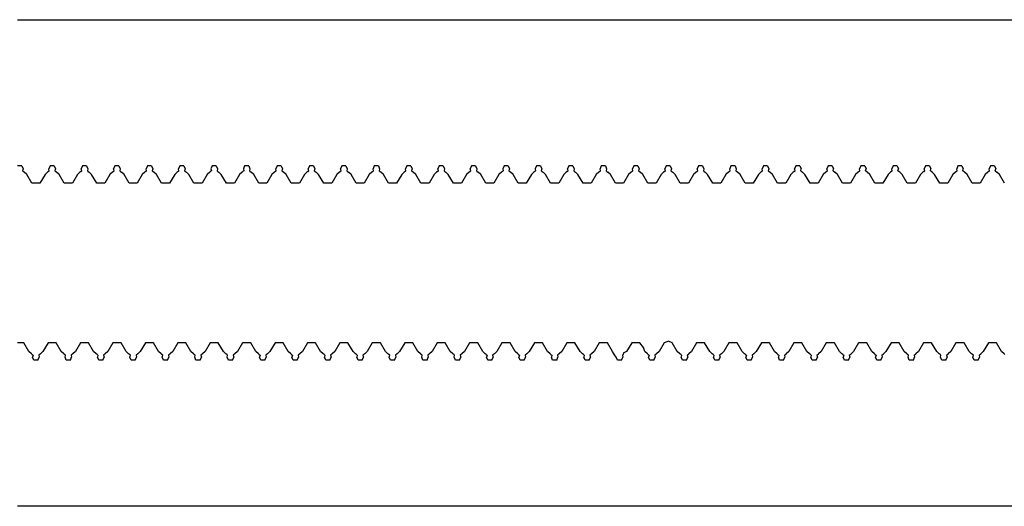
# Model space of a CAD drawing. Extents: x -1073 to 1127, y -1646 to 1793.
# Tile 12 of 39: x 27 to 58, y -64 to -49. Entities that reach past the tile are written whole.
import ezdxf

# ---------------------------------------------------------------- set-up
doc = ezdxf.new("R2010")
doc.units = 0
doc.layers.get('0').update_dxf_attribs({"linetype": 'CONTINUOUS'})

msp = doc.modelspace()

# ---------------------------------------------------------------- linework, layer by layer
for p, q in [((27.336, -49.464), (86.525, -49.464)), ((27.461, -53.964), (27.336, -53.964)), ((27.461, -53.964), (27.501, -54.062)), ((28.336, -53.964), (28.297, -54.062)), ((28.461, -53.964), (28.336, -53.964)), ((28.461, -53.964), (28.501, -54.062)), ((29.336, -53.964), (29.297, -54.062)), ((29.461, -53.964), (29.336, -53.964)), ((29.461, -53.964), (29.501, -54.062)), ((30.336, -53.964), (30.297, -54.062)), ((30.461, -53.964), (30.336, -53.964)), ((30.461, -53.964), (30.501, -54.062)), ((31.336, -53.964), (31.297, -54.062)), ((31.461, -53.964), (31.336, -53.964)), ((31.461, -53.964), (31.501, -54.062)), ((32.336, -53.964), (32.297, -54.062)), ((32.461, -53.964), (32.336, -53.964)), ((32.461, -53.964), (32.501, -54.062)), ((33.336, -53.964), (33.297, -54.062)), ((33.461, -53.964), (33.336, -53.964)), ((33.461, -53.964), (33.501, -54.062)), ((34.336, -53.964), (34.297, -54.062)), ((34.461, -53.964), (34.336, -53.964)), ((34.461, -53.964), (34.501, -54.062)), ((35.336, -53.964), (35.297, -54.062)), ((35.461, -53.964), (35.336, -53.964)), ((35.461, -53.964), (35.501, -54.062)), ((36.336, -53.964), (36.297, -54.062)), ((36.461, -53.964), (36.336, -53.964)), ((36.461, -53.964), (36.501, -54.062)), ((37.336, -53.964), (37.297, -54.062)), ((37.461, -53.964), (37.336, -53.964)), ((37.461, -53.964), (37.501, -54.062)), ((38.336, -53.964), (38.297, -54.062)), ((38.461, -53.964), (38.336, -53.964)), ((38.461, -53.964), (38.501, -54.062)), ((39.336, -53.964), (39.297, -54.062)), ((39.461, -53.964), (39.336, -53.964)), ((39.461, -53.964), (39.501, -54.062)), ((40.336, -53.964), (40.297, -54.062)), ((40.461, -53.964), (40.336, -53.964)), ((40.461, -53.964), (40.501, -54.062)), ((41.336, -53.964), (41.297, -54.062)), ((41.461, -53.964), (41.336, -53.964)), ((41.461, -53.964), (41.501, -54.062)), ((42.336, -53.964), (42.297, -54.062)), ((42.461, -53.964), (42.336, -53.964)), ((42.461, -53.964), (42.501, -54.062)), ((43.336, -53.964), (43.297, -54.062)), ((43.461, -53.964), (43.336, -53.964)), ((43.461, -53.964), (43.501, -54.062)), ((44.336, -53.964), (44.297, -54.062)), ((44.461, -53.964), (44.336, -53.964)), ((44.461, -53.964), (44.501, -54.062)), ((45.336, -53.964), (45.297, -54.062)), ((45.461, -53.964), (45.336, -53.964)), ((45.461, -53.964), (45.501, -54.062)), ((46.336, -53.964), (46.297, -54.062)), ((46.461, -53.964), (46.336, -53.964)), ((46.461, -53.964), (46.501, -54.062)), ((47.336, -53.964), (47.297, -54.062)), ((47.461, -53.964), (47.336, -53.964)), ((47.461, -53.964), (47.501, -54.062)), ((48.336, -53.964), (48.297, -54.062)), ((48.461, -53.964), (48.336, -53.964)), ((48.461, -53.964), (48.501, -54.062)), ((49.336, -53.964), (49.297, -54.062)), ((49.461, -53.964), (49.336, -53.964)), ((49.461, -53.964), (49.501, -54.062)), ((50.336, -53.964), (50.297, -54.062)), ((50.461, -53.964), (50.336, -53.964)), ((50.461, -53.964), (50.501, -54.062)), ((51.336, -53.964), (51.297, -54.062)), ((51.461, -53.964), (51.336, -53.964)), ((51.461, -53.964), (51.501, -54.062)), ((52.336, -53.964), (52.297, -54.062)), ((52.461, -53.964), (52.336, -53.964)), ((52.461, -53.964), (52.501, -54.062)), ((53.336, -53.964), (53.297, -54.062)), ((53.461, -53.964), (53.336, -53.964)), ((53.461, -53.964), (53.501, -54.062)), ((54.336, -53.964), (54.297, -54.062)), ((54.461, -53.964), (54.336, -53.964)), ((54.461, -53.964), (54.501, -54.062)), ((55.336, -53.964), (55.297, -54.062)), ((55.461, -53.964), (55.336, -53.964)), ((55.461, -53.964), (55.501, -54.062)), ((56.336, -53.964), (56.297, -54.062)), ((56.461, -53.964), (56.336, -53.964)), ((56.461, -53.964), (56.501, -54.062)), ((57.336, -53.964), (57.297, -54.062)), ((57.461, -53.964), (57.336, -53.964)), ((57.461, -53.964), (57.501, -54.062)), ((27.501, -54.062), (27.486, -54.118)), ((27.486, -54.118), (27.512, -54.142)), ((27.512, -54.142), (27.539, -54.165)), ((27.617, -54.234), (27.539, -54.165)), ((27.774, -54.505), (27.617, -54.234)), ((28.18, -54.234), (28.024, -54.505)), ((28.258, -54.166), (28.18, -54.234)), ((28.285, -54.142), (28.258, -54.166)), ((28.285, -54.142), (28.312, -54.118)), ((28.312, -54.118), (28.297, -54.062)), ((28.501, -54.062), (28.486, -54.118)), ((28.486, -54.118), (28.512, -54.142)), ((28.512, -54.142), (28.539, -54.165)), ((28.617, -54.234), (28.539, -54.165)), ((28.774, -54.505), (28.617, -54.234)), ((29.18, -54.234), (29.024, -54.505)), ((29.258, -54.166), (29.18, -54.234)), ((29.285, -54.142), (29.258, -54.166)), ((29.285, -54.142), (29.312, -54.118)), ((29.312, -54.118), (29.297, -54.062)), ((29.501, -54.062), (29.486, -54.118)), ((29.486, -54.118), (29.512, -54.142)), ((29.512, -54.142), (29.539, -54.165)), ((29.617, -54.234), (29.539, -54.165)), ((29.774, -54.505), (29.617, -54.234)), ((30.18, -54.234), (30.024, -54.505)), ((30.258, -54.165), (30.18, -54.234)), ((30.285, -54.142), (30.258, -54.165)), ((30.285, -54.142), (30.312, -54.118)), ((30.312, -54.118), (30.297, -54.062)), ((30.501, -54.062), (30.486, -54.118)), ((30.486, -54.118), (30.512, -54.142)), ((30.512, -54.142), (30.539, -54.165)), ((30.617, -54.234), (30.539, -54.165)), ((30.774, -54.505), (30.617, -54.234)), ((31.18, -54.234), (31.024, -54.505)), ((31.258, -54.165), (31.18, -54.234)), ((31.285, -54.142), (31.258, -54.165)), ((31.285, -54.142), (31.312, -54.118)), ((31.312, -54.118), (31.297, -54.062)), ((31.501, -54.062), (31.486, -54.118)), ((31.486, -54.118), (31.512, -54.142)), ((31.512, -54.142), (31.539, -54.165)), ((31.617, -54.234), (31.539, -54.165)), ((31.774, -54.505), (31.617, -54.234)), ((32.18, -54.234), (32.024, -54.505)), ((32.258, -54.165), (32.18, -54.234)), ((32.285, -54.142), (32.258, -54.165)), ((32.285, -54.142), (32.312, -54.118)), ((32.312, -54.118), (32.297, -54.062)), ((32.501, -54.062), (32.486, -54.118)), ((32.486, -54.118), (32.512, -54.142)), ((32.512, -54.142), (32.539, -54.165)), ((32.617, -54.234), (32.539, -54.165)), ((32.774, -54.505), (32.617, -54.234)), ((33.18, -54.234), (33.024, -54.505)), ((33.258, -54.165), (33.18, -54.234)), ((33.285, -54.142), (33.258, -54.165)), ((33.312, -54.118), (33.285, -54.142)), ((33.297, -54.062), (33.312, -54.118)), ((33.501, -54.062), (33.486, -54.118)), ((33.486, -54.118), (33.512, -54.142)), ((33.512, -54.142), (33.539, -54.165)), ((33.617, -54.234), (33.539, -54.165)), ((33.774, -54.505), (33.617, -54.234)), ((34.18, -54.234), (34.024, -54.505)), ((34.258, -54.165), (34.18, -54.234)), ((34.285, -54.142), (34.258, -54.165)), ((34.312, -54.118), (34.285, -54.142)), ((34.297, -54.062), (34.312, -54.118)), ((34.501, -54.062), (34.486, -54.118)), ((34.486, -54.118), (34.512, -54.142)), ((34.512, -54.142), (34.539, -54.165)), ((34.617, -54.234), (34.539, -54.165)), ((34.774, -54.505), (34.617, -54.234)), ((35.18, -54.234), (35.024, -54.505)), ((35.258, -54.165), (35.18, -54.234)), ((35.285, -54.142), (35.258, -54.165)), ((35.285, -54.142), (35.312, -54.118)), ((35.312, -54.118), (35.297, -54.062)), ((35.501, -54.062), (35.486, -54.118)), ((35.486, -54.118), (35.512, -54.142)), ((35.512, -54.142), (35.539, -54.165)), ((35.617, -54.234), (35.539, -54.165)), ((35.774, -54.505), (35.617, -54.234)), ((36.18, -54.234), (36.024, -54.505)), ((36.258, -54.165), (36.18, -54.234)), ((36.285, -54.142), (36.258, -54.165)), ((36.285, -54.142), (36.312, -54.118)), ((36.312, -54.118), (36.297, -54.062)), ((36.501, -54.062), (36.486, -54.118)), ((36.486, -54.118), (36.512, -54.142)), ((36.512, -54.142), (36.539, -54.165)), ((36.617, -54.234), (36.539, -54.165)), ((36.774, -54.505), (36.617, -54.234)), ((37.18, -54.234), (37.024, -54.505)), ((37.258, -54.165), (37.18, -54.234)), ((37.285, -54.142), (37.258, -54.165)), ((37.285, -54.142), (37.312, -54.118)), ((37.312, -54.118), (37.297, -54.062)), ((37.501, -54.062), (37.486, -54.118)), ((37.486, -54.118), (37.512, -54.142)), ((37.512, -54.142), (37.539, -54.165)), ((37.617, -54.234), (37.539, -54.165)), ((37.774, -54.505), (37.617, -54.234)), ((38.18, -54.234), (38.024, -54.505)), ((38.258, -54.165), (38.18, -54.234)), ((38.285, -54.142), (38.258, -54.165)), ((38.285, -54.142), (38.312, -54.118)), ((38.312, -54.118), (38.297, -54.062)), ((38.501, -54.062), (38.486, -54.118)), ((38.486, -54.118), (38.512, -54.142)), ((38.512, -54.142), (38.539, -54.165)), ((38.617, -54.234), (38.539, -54.165)), ((38.774, -54.505), (38.617, -54.234)), ((39.18, -54.234), (39.024, -54.505)), ((39.258, -54.166), (39.18, -54.234)), ((39.285, -54.142), (39.258, -54.166)), ((39.285, -54.142), (39.312, -54.118)), ((39.312, -54.118), (39.297, -54.062)), ((39.501, -54.062), (39.486, -54.118)), ((39.486, -54.118), (39.512, -54.142)), ((39.512, -54.142), (39.539, -54.165)), ((39.617, -54.234), (39.539, -54.165)), ((39.774, -54.505), (39.617, -54.234)), ((40.18, -54.234), (40.024, -54.505)), ((40.258, -54.166), (40.18, -54.234)), ((40.285, -54.142), (40.258, -54.166)), ((40.285, -54.142), (40.312, -54.118)), ((40.312, -54.118), (40.297, -54.062)), ((40.501, -54.062), (40.486, -54.118)), ((40.486, -54.118), (40.512, -54.142)), ((40.512, -54.142), (40.539, -54.165)), ((40.617, -54.234), (40.539, -54.165)), ((40.774, -54.505), (40.617, -54.234)), ((41.18, -54.234), (41.024, -54.505)), ((41.258, -54.165), (41.18, -54.234)), ((41.285, -54.142), (41.258, -54.165)), ((41.285, -54.142), (41.312, -54.118)), ((41.312, -54.118), (41.297, -54.062)), ((41.501, -54.062), (41.486, -54.118)), ((41.486, -54.118), (41.512, -54.142)), ((41.512, -54.142), (41.539, -54.165)), ((41.617, -54.234), (41.539, -54.165)), ((41.774, -54.505), (41.617, -54.234)), ((42.18, -54.234), (42.024, -54.505)), ((42.258, -54.165), (42.18, -54.234)), ((42.285, -54.142), (42.258, -54.165)), ((42.312, -54.118), (42.285, -54.142)), ((42.297, -54.062), (42.312, -54.118)), ((42.501, -54.062), (42.486, -54.118)), ((42.486, -54.118), (42.512, -54.142)), ((42.512, -54.142), (42.539, -54.165)), ((42.617, -54.234), (42.539, -54.165)), ((42.774, -54.505), (42.617, -54.234)), ((43.18, -54.234), (43.024, -54.505)), ((43.258, -54.165), (43.18, -54.234)), ((43.285, -54.142), (43.258, -54.165)), ((43.312, -54.118), (43.285, -54.142)), ((43.297, -54.062), (43.312, -54.118)), ((43.501, -54.062), (43.486, -54.118)), ((43.486, -54.118), (43.512, -54.142)), ((43.512, -54.142), (43.539, -54.165)), ((43.617, -54.234), (43.539, -54.165)), ((43.774, -54.505), (43.617, -54.234)), ((44.18, -54.234), (44.024, -54.505)), ((44.258, -54.165), (44.18, -54.234)), ((44.285, -54.142), (44.258, -54.165)), ((44.285, -54.142), (44.312, -54.118)), ((44.312, -54.118), (44.297, -54.062)), ((44.501, -54.062), (44.486, -54.118)), ((44.486, -54.118), (44.512, -54.142)), ((44.512, -54.142), (44.539, -54.165)), ((44.617, -54.234), (44.539, -54.165)), ((44.774, -54.505), (44.617, -54.234)), ((45.18, -54.234), (45.024, -54.505)), ((45.258, -54.165), (45.18, -54.234)), ((45.285, -54.142), (45.258, -54.165)), ((45.285, -54.142), (45.312, -54.118)), ((45.312, -54.118), (45.297, -54.062)), ((45.501, -54.062), (45.486, -54.118)), ((45.486, -54.118), (45.512, -54.142)), ((45.512, -54.142), (45.539, -54.165)), ((45.617, -54.234), (45.539, -54.165)), ((45.774, -54.505), (45.617, -54.234)), ((46.18, -54.234), (46.024, -54.505)), ((46.258, -54.165), (46.18, -54.234)), ((46.285, -54.142), (46.258, -54.165)), ((46.285, -54.142), (46.312, -54.118)), ((46.312, -54.118), (46.297, -54.062)), ((46.501, -54.062), (46.486, -54.118)), ((46.486, -54.118), (46.512, -54.142)), ((46.512, -54.142), (46.539, -54.165)), ((46.617, -54.234), (46.539, -54.165)), ((46.774, -54.505), (46.617, -54.234)), ((47.18, -54.234), (47.024, -54.505)), ((47.258, -54.165), (47.18, -54.234)), ((47.285, -54.142), (47.258, -54.165)), ((47.285, -54.142), (47.312, -54.118)), ((47.312, -54.118), (47.297, -54.062)), ((47.501, -54.062), (47.486, -54.118)), ((47.486, -54.118), (47.512, -54.142)), ((47.512, -54.142), (47.539, -54.165)), ((47.617, -54.234), (47.539, -54.165)), ((47.774, -54.505), (47.617, -54.234)), ((48.18, -54.234), (48.024, -54.505)), ((48.258, -54.165), (48.18, -54.234)), ((48.285, -54.142), (48.258, -54.165)), ((48.285, -54.142), (48.312, -54.118)), ((48.312, -54.118), (48.297, -54.062)), ((48.501, -54.062), (48.486, -54.118)), ((48.486, -54.118), (48.512, -54.142)), ((48.512, -54.142), (48.539, -54.165)), ((48.617, -54.234), (48.539, -54.165)), ((48.774, -54.505), (48.617, -54.234)), ((49.18, -54.234), (49.024, -54.505)), ((49.258, -54.165), (49.18, -54.234)), ((49.285, -54.142), (49.258, -54.165)), ((49.285, -54.142), (49.312, -54.118)), ((49.312, -54.118), (49.297, -54.062)), ((49.501, -54.062), (49.486, -54.118)), ((49.486, -54.118), (49.512, -54.142)), ((49.512, -54.142), (49.539, -54.165)), ((49.617, -54.234), (49.539, -54.165)), ((49.774, -54.505), (49.617, -54.234)), ((50.18, -54.234), (50.024, -54.505)), ((50.258, -54.166), (50.18, -54.234)), ((50.285, -54.142), (50.258, -54.166)), ((50.285, -54.142), (50.312, -54.118)), ((50.312, -54.118), (50.297, -54.062)), ((50.501, -54.062), (50.486, -54.118)), ((50.486, -54.118), (50.512, -54.142)), ((50.512, -54.142), (50.539, -54.165)), ((50.617, -54.234), (50.539, -54.165)), ((50.774, -54.505), (50.617, -54.234)), ((51.18, -54.234), (51.024, -54.505)), ((51.258, -54.166), (51.18, -54.234)), ((51.285, -54.142), (51.258, -54.166)), ((51.285, -54.142), (51.312, -54.118)), ((51.312, -54.118), (51.297, -54.062)), ((51.486, -54.118), (51.501, -54.062)), ((51.486, -54.118), (51.539, -54.165)), ((51.617, -54.234), (51.539, -54.165)), ((51.774, -54.505), (51.617, -54.234)), ((52.18, -54.234), (52.024, -54.505)), ((52.258, -54.165), (52.18, -54.234)), ((52.285, -54.142), (52.258, -54.165)), ((52.285, -54.142), (52.312, -54.118)), ((52.312, -54.118), (52.297, -54.062)), ((52.486, -54.118), (52.501, -54.062)), ((52.486, -54.118), (52.539, -54.165)), ((52.617, -54.234), (52.539, -54.165)), ((52.774, -54.505), (52.617, -54.234)), ((53.18, -54.234), (53.024, -54.505)), ((53.258, -54.165), (53.18, -54.234)), ((53.285, -54.142), (53.258, -54.165)), ((53.285, -54.142), (53.312, -54.118)), ((53.312, -54.118), (53.297, -54.062)), ((53.486, -54.118), (53.501, -54.062)), ((53.539, -54.165), (53.486, -54.118)), ((53.617, -54.234), (53.539, -54.165)), ((53.774, -54.505), (53.617, -54.234)), ((54.18, -54.234), (54.024, -54.505)), ((54.258, -54.165), (54.18, -54.234)), ((54.285, -54.142), (54.258, -54.165)), ((54.285, -54.142), (54.312, -54.118)), ((54.312, -54.118), (54.297, -54.062)), ((54.486, -54.118), (54.501, -54.062)), ((54.539, -54.165), (54.486, -54.118)), ((54.617, -54.234), (54.539, -54.165)), ((54.774, -54.505), (54.617, -54.234)), ((55.18, -54.234), (55.024, -54.505)), ((55.258, -54.165), (55.18, -54.234)), ((55.285, -54.142), (55.258, -54.165)), ((55.285, -54.142), (55.312, -54.118)), ((55.312, -54.118), (55.297, -54.062)), ((55.486, -54.118), (55.501, -54.062)), ((55.539, -54.165), (55.486, -54.118)), ((55.617, -54.234), (55.539, -54.165)), ((55.774, -54.505), (55.617, -54.234)), ((56.18, -54.234), (56.024, -54.505)), ((56.258, -54.165), (56.18, -54.234)), ((56.285, -54.142), (56.258, -54.165)), ((56.285, -54.142), (56.312, -54.118)), ((56.312, -54.118), (56.297, -54.062)), ((56.486, -54.118), (56.501, -54.062)), ((56.539, -54.165), (56.486, -54.118)), ((56.617, -54.234), (56.539, -54.165)), ((56.774, -54.505), (56.617, -54.234)), ((57.18, -54.234), (57.024, -54.505)), ((57.258, -54.165), (57.18, -54.234)), ((57.285, -54.142), (57.258, -54.165)), ((57.285, -54.142), (57.312, -54.118)), ((57.312, -54.118), (57.297, -54.062)), ((57.486, -54.118), (57.501, -54.062)), ((57.486, -54.118), (57.539, -54.165)), ((57.617, -54.234), (57.539, -54.165)), ((57.774, -54.505), (57.617, -54.234)), ((28.024, -54.505), (27.774, -54.505)), ((29.024, -54.505), (28.774, -54.505)), ((30.024, -54.505), (29.774, -54.505)), ((31.024, -54.505), (30.774, -54.505)), ((32.024, -54.505), (31.774, -54.505)), ((33.024, -54.505), (32.774, -54.505)), ((34.024, -54.505), (33.774, -54.505)), ((35.024, -54.505), (34.774, -54.505)), ((36.024, -54.505), (35.774, -54.505)), ((37.024, -54.505), (36.774, -54.505)), ((38.024, -54.505), (37.774, -54.505)), ((39.024, -54.505), (38.774, -54.505)), ((40.024, -54.505), (39.774, -54.505)), ((41.024, -54.505), (40.774, -54.505)), ((42.024, -54.505), (41.774, -54.505)), ((43.024, -54.505), (42.774, -54.505)), ((44.024, -54.505), (43.774, -54.505)), ((45.024, -54.505), (44.774, -54.505)), ((46.024, -54.505), (45.774, -54.505)), ((47.024, -54.505), (46.774, -54.505)), ((48.024, -54.505), (47.774, -54.505)), ((49.024, -54.505), (48.774, -54.505)), ((50.024, -54.505), (49.774, -54.505)), ((51.024, -54.505), (50.774, -54.505)), ((52.024, -54.505), (51.774, -54.505)), ((53.024, -54.505), (52.774, -54.505)), ((54.024, -54.505), (53.774, -54.505)), ((55.024, -54.505), (54.774, -54.505)), ((56.024, -54.505), (55.774, -54.505)), ((57.024, -54.505), (56.774, -54.505)), ((27.524, -59.422), (27.336, -59.422)), ((27.68, -59.693), (27.524, -59.422)), ((28.274, -59.422), (28.117, -59.693)), ((28.524, -59.422), (28.274, -59.422)), ((28.68, -59.693), (28.524, -59.422)), ((29.274, -59.422), (29.117, -59.693)), ((29.524, -59.422), (29.274, -59.422)), ((29.68, -59.693), (29.524, -59.422)), ((30.274, -59.422), (30.117, -59.693)), ((30.524, -59.422), (30.274, -59.422)), ((30.68, -59.693), (30.524, -59.422)), ((31.274, -59.422), (31.117, -59.693)), ((31.524, -59.422), (31.274, -59.422)), ((31.68, -59.693), (31.524, -59.422)), ((32.274, -59.422), (32.117, -59.693)), ((32.524, -59.422), (32.274, -59.422)), ((32.68, -59.693), (32.524, -59.422)), ((33.274, -59.422), (33.117, -59.693)), ((33.524, -59.422), (33.274, -59.422)), ((33.68, -59.693), (33.524, -59.422)), ((34.274, -59.422), (34.117, -59.693)), ((34.524, -59.422), (34.274, -59.422)), ((34.68, -59.693), (34.524, -59.422)), ((35.274, -59.422), (35.117, -59.693)), ((35.524, -59.422), (35.274, -59.422)), ((35.68, -59.693), (35.524, -59.422)), ((36.274, -59.422), (36.117, -59.693)), ((36.524, -59.422), (36.274, -59.422)), ((36.68, -59.693), (36.524, -59.422)), ((37.274, -59.422), (37.117, -59.693)), ((37.524, -59.422), (37.274, -59.422)), ((37.68, -59.693), (37.524, -59.422)), ((38.274, -59.422), (38.117, -59.693)), ((38.524, -59.422), (38.274, -59.422)), ((38.68, -59.693), (38.524, -59.422)), ((39.274, -59.422), (39.117, -59.693)), ((39.524, -59.422), (39.274, -59.422)), ((39.68, -59.693), (39.524, -59.422)), ((40.274, -59.422), (40.117, -59.693)), ((40.524, -59.422), (40.274, -59.422)), ((40.68, -59.693), (40.524, -59.422)), ((41.274, -59.422), (41.117, -59.693)), ((41.524, -59.422), (41.274, -59.422)), ((41.68, -59.693), (41.524, -59.422)), ((42.274, -59.422), (42.117, -59.693)), ((42.524, -59.422), (42.274, -59.422)), ((42.68, -59.693), (42.524, -59.422)), ((43.274, -59.422), (43.117, -59.693)), ((43.524, -59.422), (43.274, -59.422)), ((43.68, -59.693), (43.524, -59.422)), ((44.274, -59.422), (44.117, -59.693)), ((44.524, -59.422), (44.274, -59.422)), ((44.68, -59.693), (44.524, -59.422)), ((45.274, -59.422), (45.117, -59.693)), ((45.524, -59.422), (45.274, -59.422)), ((45.68, -59.693), (45.524, -59.422)), ((46.274, -59.422), (46.117, -59.693)), ((46.524, -59.422), (46.274, -59.422)), ((46.64, -59.572), (46.524, -59.422)), ((47.274, -59.422), (47.117, -59.693)), ((47.361, -59.389), (47.274, -59.422)), ((47.407, -59.377), (47.361, -59.389)), ((47.524, -59.422), (47.407, -59.377)), ((47.68, -59.693), (47.524, -59.422)), ((48.274, -59.422), (48.117, -59.693)), ((48.524, -59.422), (48.274, -59.422)), ((48.68, -59.693), (48.524, -59.422)), ((49.274, -59.422), (49.117, -59.693)), ((49.524, -59.422), (49.274, -59.422)), ((49.68, -59.693), (49.524, -59.422)), ((50.274, -59.422), (50.117, -59.693)), ((50.524, -59.422), (50.274, -59.422)), ((50.68, -59.693), (50.524, -59.422)), ((51.274, -59.422), (51.117, -59.693)), ((51.524, -59.422), (51.274, -59.422)), ((51.68, -59.693), (51.524, -59.422)), ((52.274, -59.422), (52.117, -59.693)), ((52.524, -59.422), (52.274, -59.422)), ((52.68, -59.693), (52.524, -59.422)), ((53.274, -59.422), (53.117, -59.693)), ((53.524, -59.422), (53.274, -59.422)), ((53.68, -59.693), (53.524, -59.422)), ((54.274, -59.422), (54.117, -59.693)), ((54.524, -59.422), (54.274, -59.422)), ((54.68, -59.693), (54.524, -59.422)), ((55.274, -59.422), (55.117, -59.693)), ((55.524, -59.422), (55.274, -59.422)), ((55.68, -59.693), (55.524, -59.422)), ((56.274, -59.422), (56.117, -59.693)), ((56.524, -59.422), (56.274, -59.422)), ((56.68, -59.693), (56.524, -59.422)), ((57.274, -59.422), (57.117, -59.693)), ((57.524, -59.422), (57.274, -59.422)), ((57.68, -59.693), (57.524, -59.422)), ((27.758, -59.762), (27.68, -59.693)), ((27.785, -59.785), (27.758, -59.762)), ((27.785, -59.785), (27.812, -59.809)), ((27.812, -59.809), (27.797, -59.865)), ((28.039, -59.762), (27.986, -59.809)), ((27.986, -59.809), (28.001, -59.865)), ((28.117, -59.693), (28.039, -59.762)), ((28.758, -59.762), (28.68, -59.693)), ((28.785, -59.785), (28.758, -59.762)), ((28.812, -59.809), (28.785, -59.785)), ((28.797, -59.865), (28.812, -59.809)), ((29.039, -59.762), (28.986, -59.809)), ((28.986, -59.809), (29.001, -59.865)), ((29.117, -59.693), (29.039, -59.762)), ((29.758, -59.762), (29.68, -59.693)), ((29.785, -59.785), (29.758, -59.762)), ((29.785, -59.785), (29.812, -59.809)), ((29.812, -59.809), (29.797, -59.865)), ((30.039, -59.762), (29.986, -59.809)), ((29.986, -59.809), (30.001, -59.865)), ((30.117, -59.693), (30.039, -59.762)), ((30.758, -59.762), (30.68, -59.693)), ((30.785, -59.785), (30.758, -59.762)), ((30.812, -59.809), (30.785, -59.785)), ((30.797, -59.865), (30.812, -59.809)), ((31.039, -59.762), (30.986, -59.809)), ((30.986, -59.809), (31.001, -59.865)), ((31.117, -59.693), (31.039, -59.762)), ((31.758, -59.762), (31.68, -59.693)), ((31.785, -59.785), (31.758, -59.762)), ((31.812, -59.809), (31.785, -59.785)), ((31.797, -59.865), (31.812, -59.809)), ((32.039, -59.762), (31.986, -59.809)), ((31.986, -59.809), (32.001, -59.865)), ((32.117, -59.693), (32.039, -59.762)), ((32.758, -59.762), (32.68, -59.693)), ((32.785, -59.785), (32.758, -59.762)), ((32.812, -59.809), (32.785, -59.785)), ((32.797, -59.865), (32.812, -59.809)), ((33.039, -59.762), (32.986, -59.809)), ((32.986, -59.809), (33.001, -59.865)), ((33.117, -59.693), (33.039, -59.762)), ((33.758, -59.761), (33.68, -59.693)), ((33.785, -59.785), (33.758, -59.761)), ((33.812, -59.809), (33.785, -59.785)), ((33.797, -59.865), (33.812, -59.809)), ((34.039, -59.762), (33.986, -59.809)), ((33.986, -59.809), (34.001, -59.865)), ((34.117, -59.693), (34.039, -59.762)), ((34.759, -59.763), (34.68, -59.693)), ((34.785, -59.785), (34.759, -59.763)), ((34.785, -59.785), (34.812, -59.809)), ((34.812, -59.809), (34.797, -59.865)), ((35.039, -59.762), (34.986, -59.809)), ((34.986, -59.809), (35.001, -59.865)), ((35.117, -59.693), (35.039, -59.762)), ((35.758, -59.762), (35.68, -59.693)), ((35.785, -59.785), (35.758, -59.762)), ((35.785, -59.785), (35.812, -59.809)), ((35.812, -59.809), (35.797, -59.865)), ((36.039, -59.762), (35.986, -59.809)), ((35.986, -59.809), (36.001, -59.865)), ((36.117, -59.693), (36.039, -59.762)), ((36.758, -59.762), (36.68, -59.693)), ((36.785, -59.785), (36.758, -59.762)), ((36.785, -59.785), (36.812, -59.809)), ((36.812, -59.809), (36.797, -59.865)), ((37.039, -59.762), (36.986, -59.809)), ((36.986, -59.809), (37.001, -59.865)), ((37.117, -59.693), (37.039, -59.762)), ((37.758, -59.762), (37.68, -59.693)), ((37.785, -59.785), (37.758, -59.762)), ((37.785, -59.785), (37.812, -59.809)), ((37.812, -59.809), (37.797, -59.865)), ((38.039, -59.762), (37.986, -59.809)), ((37.986, -59.809), (38.001, -59.865)), ((38.117, -59.693), (38.039, -59.762)), ((38.758, -59.762), (38.68, -59.693)), ((38.785, -59.785), (38.758, -59.762)), ((38.812, -59.809), (38.785, -59.785)), ((38.797, -59.865), (38.812, -59.809)), ((39.039, -59.762), (38.986, -59.809)), ((38.986, -59.809), (39.001, -59.865)), ((39.117, -59.693), (39.039, -59.762)), ((39.758, -59.762), (39.68, -59.693)), ((39.785, -59.785), (39.758, -59.762)), ((39.812, -59.809), (39.785, -59.785)), ((39.797, -59.865), (39.812, -59.809)), ((40.039, -59.762), (39.986, -59.809)), ((39.986, -59.809), (40.001, -59.865)), ((40.117, -59.693), (40.039, -59.762)), ((40.758, -59.762), (40.68, -59.693)), ((40.785, -59.785), (40.758, -59.762)), ((40.812, -59.809), (40.785, -59.785)), ((40.797, -59.865), (40.812, -59.809)), ((41.039, -59.762), (40.986, -59.809)), ((40.986, -59.809), (41.001, -59.865)), ((41.117, -59.693), (41.039, -59.762)), ((41.758, -59.762), (41.68, -59.693)), ((41.785, -59.785), (41.758, -59.762)), ((41.785, -59.785), (41.812, -59.809)), ((41.812, -59.809), (41.797, -59.865)), ((42.039, -59.762), (41.986, -59.809)), ((41.986, -59.809), (42.001, -59.865)), ((42.117, -59.693), (42.039, -59.762)), ((42.758, -59.762), (42.68, -59.693)), ((42.785, -59.785), (42.758, -59.762)), ((42.785, -59.785), (42.812, -59.809)), ((42.812, -59.809), (42.797, -59.865)), ((43.039, -59.762), (42.986, -59.809)), ((42.986, -59.809), (43.001, -59.865)), ((43.117, -59.693), (43.039, -59.762)), ((43.758, -59.762), (43.68, -59.693)), ((43.785, -59.785), (43.758, -59.762)), ((43.785, -59.785), (43.812, -59.809)), ((43.812, -59.809), (43.797, -59.865)), ((44.039, -59.762), (43.986, -59.809)), ((43.986, -59.809), (44.001, -59.865)), ((44.117, -59.693), (44.039, -59.762)), ((44.758, -59.761), (44.68, -59.693)), ((44.785, -59.785), (44.758, -59.761)), ((44.785, -59.785), (44.812, -59.809)), ((44.812, -59.809), (44.797, -59.865)), ((45.039, -59.762), (44.986, -59.809)), ((44.986, -59.809), (45.001, -59.865)), ((45.117, -59.693), (45.039, -59.762)), ((45.741, -59.799), (45.68, -59.693)), ((45.797, -59.865), (45.741, -59.799)), ((46.012, -59.785), (45.986, -59.809)), ((45.986, -59.809), (46.001, -59.865)), ((46.02, -59.729), (46.012, -59.785)), ((46.055, -59.72), (46.02, -59.729)), ((46.117, -59.693), (46.055, -59.72)), ((46.68, -59.693), (46.64, -59.572)), ((46.758, -59.762), (46.68, -59.693)), ((46.786, -59.786), (46.758, -59.762)), ((46.786, -59.786), (46.812, -59.809)), ((46.812, -59.809), (46.797, -59.865)), ((47.039, -59.762), (46.986, -59.809)), ((46.986, -59.809), (47.001, -59.865)), ((47.117, -59.693), (47.039, -59.762)), ((47.758, -59.762), (47.68, -59.693)), ((47.785, -59.785), (47.758, -59.762)), ((47.785, -59.785), (47.812, -59.809)), ((47.812, -59.809), (47.797, -59.865)), ((47.986, -59.809), (48.039, -59.762)), ((47.986, -59.809), (48.001, -59.865)), ((48.117, -59.693), (48.039, -59.762)), ((48.758, -59.762), (48.68, -59.693)), ((48.785, -59.785), (48.758, -59.762)), ((48.785, -59.785), (48.812, -59.809)), ((48.812, -59.809), (48.797, -59.865)), ((49.039, -59.762), (48.986, -59.809)), ((48.986, -59.809), (49.001, -59.865)), ((49.117, -59.693), (49.039, -59.762)), ((49.758, -59.762), (49.68, -59.693)), ((49.785, -59.785), (49.758, -59.762)), ((49.785, -59.785), (49.812, -59.809)), ((49.812, -59.809), (49.797, -59.865)), ((50.039, -59.762), (49.986, -59.809)), ((49.986, -59.809), (50.001, -59.865)), ((50.117, -59.693), (50.039, -59.762)), ((50.758, -59.762), (50.68, -59.693)), ((50.785, -59.785), (50.758, -59.762)), ((50.785, -59.785), (50.812, -59.809)), ((50.812, -59.809), (50.797, -59.865)), ((50.986, -59.809), (51.039, -59.762)), ((50.986, -59.809), (51.001, -59.865)), ((51.117, -59.693), (51.039, -59.762)), ((51.758, -59.762), (51.68, -59.693)), ((51.785, -59.785), (51.758, -59.762)), ((51.785, -59.785), (51.812, -59.809)), ((51.812, -59.809), (51.797, -59.865)), ((51.986, -59.809), (52.039, -59.762)), ((51.986, -59.809), (52.001, -59.865)), ((52.117, -59.693), (52.039, -59.762)), ((52.758, -59.762), (52.68, -59.693)), ((52.785, -59.785), (52.758, -59.762)), ((52.785, -59.785), (52.812, -59.809)), ((52.812, -59.809), (52.797, -59.865)), ((52.986, -59.809), (53.039, -59.762)), ((52.986, -59.809), (53.001, -59.865)), ((53.117, -59.693), (53.039, -59.762)), ((53.758, -59.762), (53.68, -59.693)), ((53.785, -59.785), (53.758, -59.762)), ((53.785, -59.785), (53.812, -59.809)), ((53.812, -59.809), (53.797, -59.865)), ((53.986, -59.809), (54.039, -59.762)), ((53.986, -59.809), (54.001, -59.865)), ((54.117, -59.693), (54.039, -59.762)), ((54.758, -59.762), (54.68, -59.693)), ((54.785, -59.785), (54.758, -59.762)), ((54.812, -59.809), (54.785, -59.785)), ((54.797, -59.865), (54.812, -59.809)), ((54.986, -59.809), (55.039, -59.762)), ((54.986, -59.809), (55.001, -59.865)), ((55.117, -59.693), (55.039, -59.762)), ((55.758, -59.761), (55.68, -59.693)), ((55.785, -59.785), (55.758, -59.761)), ((55.812, -59.809), (55.785, -59.785)), ((55.797, -59.865), (55.812, -59.809)), ((55.986, -59.809), (56.039, -59.762)), ((55.986, -59.809), (56.001, -59.865)), ((56.117, -59.693), (56.039, -59.762)), ((56.759, -59.763), (56.68, -59.693)), ((56.785, -59.785), (56.759, -59.763)), ((56.812, -59.809), (56.785, -59.785)), ((56.797, -59.865), (56.812, -59.809)), ((56.986, -59.809), (57.039, -59.762)), ((56.986, -59.809), (57.001, -59.865)), ((57.117, -59.693), (57.039, -59.762)), ((57.758, -59.762), (57.68, -59.693)), ((57.785, -59.785), (57.758, -59.762)), ((27.836, -59.964), (27.797, -59.865)), ((27.961, -59.964), (27.836, -59.964)), ((27.961, -59.964), (28.001, -59.865)), ((28.836, -59.964), (28.797, -59.865)), ((28.961, -59.964), (28.836, -59.964)), ((28.961, -59.964), (29.001, -59.865)), ((29.836, -59.964), (29.797, -59.865)), ((29.961, -59.964), (29.836, -59.964)), ((29.961, -59.964), (30.001, -59.865)), ((30.836, -59.964), (30.797, -59.865)), ((30.961, -59.964), (30.836, -59.964)), ((30.961, -59.964), (31.001, -59.865)), ((31.836, -59.964), (31.797, -59.865)), ((31.961, -59.964), (31.836, -59.964)), ((31.961, -59.964), (32.001, -59.865)), ((32.836, -59.964), (32.797, -59.865)), ((32.961, -59.964), (32.836, -59.964)), ((32.961, -59.964), (33.001, -59.865)), ((33.836, -59.964), (33.797, -59.865)), ((33.961, -59.964), (33.836, -59.964)), ((33.961, -59.964), (34.001, -59.865)), ((34.836, -59.964), (34.797, -59.865)), ((34.961, -59.964), (34.836, -59.964)), ((34.961, -59.964), (35.001, -59.865)), ((35.836, -59.964), (35.797, -59.865)), ((35.961, -59.964), (35.836, -59.964)), ((35.961, -59.964), (36.001, -59.865)), ((36.836, -59.964), (36.797, -59.865)), ((36.961, -59.964), (36.836, -59.964)), ((36.961, -59.964), (37.001, -59.865)), ((37.836, -59.964), (37.797, -59.865)), ((37.961, -59.964), (37.836, -59.964)), ((37.961, -59.964), (38.001, -59.865)), ((38.836, -59.964), (38.797, -59.865)), ((38.961, -59.964), (38.836, -59.964)), ((38.961, -59.964), (39.001, -59.865)), ((39.836, -59.964), (39.797, -59.865)), ((39.961, -59.964), (39.836, -59.964)), ((39.961, -59.964), (40.001, -59.865)), ((40.836, -59.964), (40.797, -59.865)), ((40.961, -59.964), (40.836, -59.964)), ((40.961, -59.964), (41.001, -59.865)), ((41.836, -59.964), (41.797, -59.865)), ((41.961, -59.964), (41.836, -59.964)), ((41.961, -59.964), (42.001, -59.865)), ((42.836, -59.964), (42.797, -59.865)), ((42.961, -59.964), (42.836, -59.964)), ((42.961, -59.964), (43.001, -59.865)), ((43.836, -59.964), (43.797, -59.865)), ((43.961, -59.964), (43.836, -59.964)), ((43.961, -59.964), (44.001, -59.865)), ((44.836, -59.964), (44.797, -59.865)), ((44.961, -59.964), (44.836, -59.964)), ((44.961, -59.964), (45.001, -59.865)), ((45.836, -59.964), (45.797, -59.865)), ((45.961, -59.964), (45.836, -59.964)), ((45.961, -59.964), (46.001, -59.865)), ((46.836, -59.964), (46.797, -59.865)), ((46.961, -59.964), (46.836, -59.964)), ((46.961, -59.964), (47.001, -59.865)), ((47.836, -59.964), (47.797, -59.865)), ((47.961, -59.964), (47.836, -59.964)), ((47.961, -59.964), (48.001, -59.865)), ((48.836, -59.964), (48.797, -59.865)), ((48.961, -59.964), (48.836, -59.964)), ((48.961, -59.964), (49.001, -59.865)), ((49.836, -59.964), (49.797, -59.865)), ((49.961, -59.964), (49.836, -59.964)), ((49.961, -59.964), (50.001, -59.865)), ((50.836, -59.964), (50.797, -59.865)), ((50.961, -59.964), (50.836, -59.964)), ((50.961, -59.964), (51.001, -59.865)), ((51.836, -59.964), (51.797, -59.865)), ((51.961, -59.964), (51.836, -59.964)), ((51.961, -59.964), (52.001, -59.865)), ((52.836, -59.964), (52.797, -59.865)), ((52.961, -59.964), (52.836, -59.964)), ((52.961, -59.964), (53.001, -59.865)), ((53.836, -59.964), (53.797, -59.865)), ((53.961, -59.964), (53.836, -59.964)), ((53.961, -59.964), (54.001, -59.865)), ((54.836, -59.964), (54.797, -59.865)), ((54.961, -59.964), (54.836, -59.964)), ((54.961, -59.964), (55.001, -59.865)), ((55.836, -59.964), (55.797, -59.865)), ((55.961, -59.964), (55.836, -59.964)), ((55.961, -59.964), (56.001, -59.865)), ((56.836, -59.964), (56.797, -59.865)), ((56.961, -59.964), (56.836, -59.964)), ((56.961, -59.964), (57.001, -59.865)), ((86.525, -64.464), (27.336, -64.464))]:
    msp.add_line(p, q)

doc.saveas('drawing.dxf')
